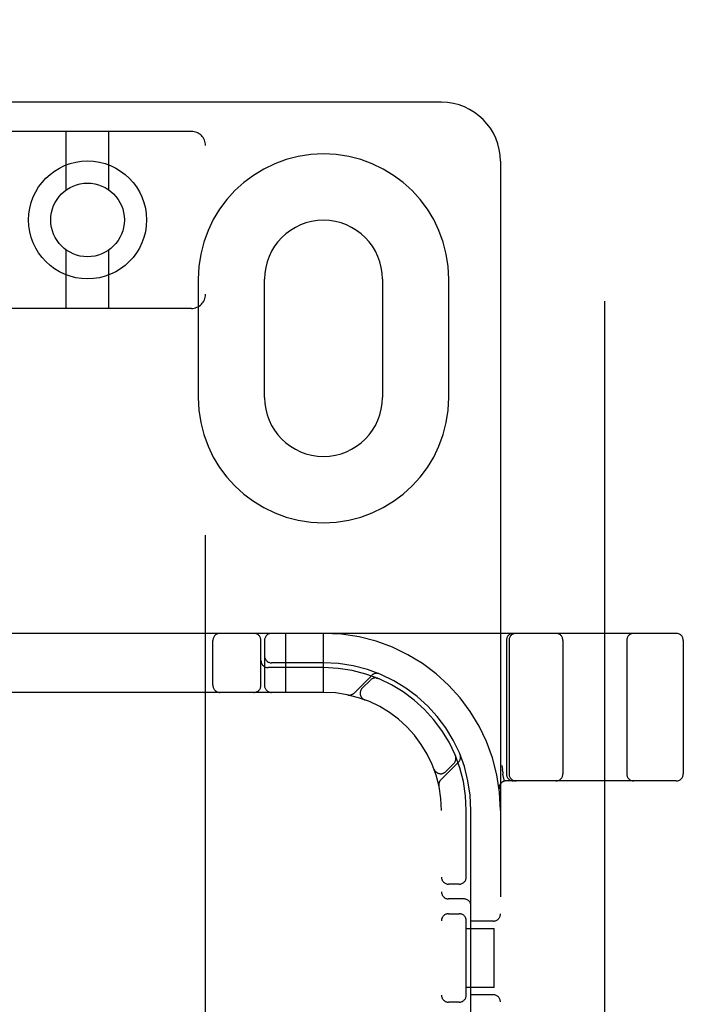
# Model space of a CAD drawing. Header units: inches. Extents: x 0 to 283, y 0 to 183.
# Tile 64 of 88: x 95.5 to 96.91, y 97.53 to 99.62. Entities that reach past the tile are written whole.
import ezdxf

# ---------------------------------------------------------------- set-up
doc = ezdxf.new("R2010")
doc.units = ezdxf.units.IN
doc.header["$LTSCALE"] = 15.583333
doc.header["$MEASUREMENT"] = 0
doc.linetypes.add('HIDDEN', pattern=[0.2, 0.1, -0.1])
doc.layers.add('DEFAULT_2', color=8, linetype='HIDDEN')

msp = doc.modelspace()

# ---------------------------------------------------------------- linework, layer by layer
at = {"layer": 'DEFAULT_2', "color": 8, "linetype": 'HIDDEN'}
for p, q in [((96.7445, 66.2972), (96.7445, 127.3392)), ((96.3985, 99.4432), (94.8985, 99.4432)), ((95.8685, 99.3815), (95.4285, 99.3815)), ((95.6035, 99.2577), (95.6035, 99.3815)), ((95.6935, 99.2577), (95.6935, 99.3815)), ((95.8985, 93.851), (95.8985, 99.3515)), ((96.5235, 99.3182), (96.5235, 94.3182)), ((95.6035, 99.0065), (95.6035, 99.1303)), ((95.6935, 99.0065), (95.6935, 99.1303)), ((95.8829, 99.0682), (95.8829, 98.8182)), ((96.0235, 98.8182), (96.0235, 99.0682)), ((96.2735, 99.0682), (96.2735, 98.8182)), ((96.4141, 98.8182), (96.4141, 99.0682)), ((95.8685, 99.0065), (95.4285, 99.0065)), ((96.896, 98.3182), (94.401, 98.3182)), ((95.9141, 98.2082), (95.9141, 98.3032)), ((96.016, 98.2082), (96.016, 98.3032)), ((96.0235, 98.3032), (96.0235, 98.2082)), ((96.0685, 98.1932), (96.0685, 98.3182)), ((96.1485, 98.1932), (96.1485, 98.3182)), ((96.536, 98.3032), (96.536, 98.0207)), ((96.5416, 98.3032), (96.5416, 98.0207)), ((96.656, 98.3032), (96.656, 98.0207)), ((96.791, 98.3032), (96.791, 98.0207)), ((96.911, 98.3032), (96.911, 98.0207)), ((96.1485, 98.2457), (96.031, 98.2457)), ((96.1485, 98.2557), (96.0385, 98.2557)), ((96.2508, 98.2293), (96.2132, 98.1917)), ((96.2479, 98.2194), (96.2306, 98.202)), ((96.2641, 98.2227), (96.2627, 98.2233)), ((96.1485, 98.1932), (95.1485, 98.1932)), ((96.2353, 98.1776), (96.2356, 98.1775)), ((96.2359, 98.1774), (96.2356, 98.1775)), ((96.428, 98.0588), (96.428, 98.0587)), ((96.4286, 98.0574), (96.428, 98.0587)), ((96.4281, 98.0587), (96.4281, 98.0587)), ((96.3829, 98.0302), (96.3827, 98.0306)), ((96.3828, 98.0303), (96.3829, 98.03)), ((96.3971, 98.0079), (96.4347, 98.0455)), ((96.4074, 98.0253), (96.4247, 98.0426)), ((96.5282, 98.0251), (96.5277, 98.0297)), ((96.5282, 98.0251), (96.5287, 98.0203)), ((96.5287, 98.0203), (96.5288, 98.0198)), ((96.5322, 98.0053), (96.5288, 98.0198)), ((96.896, 98.0057), (96.5356, 98.0057)), ((96.3985, 95.6932), (96.3985, 97.9432)), ((96.451, 97.799), (96.451, 97.9432)), ((96.461, 97.3332), (96.461, 97.9432)), ((96.436, 97.7869), (96.4135, 97.7869)), ((96.446, 97.7557), (96.4135, 97.7557)), ((96.4135, 97.7244), (96.436, 97.7244)), ((96.451, 97.549), (96.451, 97.7124)), ((96.5085, 97.7088), (96.461, 97.7088)), ((96.451, 97.6932), (96.5105, 97.6932)), ((96.5105, 97.5682), (96.5105, 97.6932)), ((96.5105, 97.5682), (96.451, 97.5682)), ((96.5085, 97.5525), (96.461, 97.5525)), ((96.436, 97.5369), (96.4135, 97.5369))]:
    msp.add_line(p, q, dxfattribs=at)
for points in [[(96.2603, 98.2237), (96.2604, 98.2237), (96.2608, 98.2236), (96.2611, 98.2236), (96.2615, 98.2235), (96.2618, 98.2234), (96.2621, 98.2233), (96.2625, 98.2233), (96.2628, 98.2232), (96.263, 98.2231), (96.2633, 98.223), (96.2636, 98.2229), (96.2638, 98.2228), (96.2639, 98.2228), (96.264, 98.2228)], [(96.264, 98.2228), (96.2641, 98.2227), (96.2641, 98.2227)], [(96.4281, 98.0587), (96.4281, 98.0586), (96.4282, 98.0584), (96.4282, 98.0582), (96.4283, 98.058), (96.4284, 98.0578), (96.4285, 98.0575), (96.4285, 98.0573), (96.4286, 98.057), (96.4287, 98.0567), (96.4287, 98.0565), (96.4288, 98.0562), (96.4289, 98.0559), (96.4289, 98.0556), (96.429, 98.0554), (96.429, 98.0551), (96.429, 98.0549)], [(96.5266, 98.0386), (96.5272, 98.0342), (96.5277, 98.0297)]]:
    msp.add_lwpolyline(points, dxfattribs=at)
for radius in [0.125, 0.078]:
    msp.add_circle((95.6485, 99.194), radius, dxfattribs=at)
for centre, radius, start, end in [((96.3985, 99.3182), 0.125, 0, 90), ((95.8685, 99.3515), 0.03, 0, 90), ((96.1485, 99.0682), 0.2656, 0, 180), ((96.1485, 99.0682), 0.125, 0, 180), ((95.8685, 99.0365), 0.03, 270, 360), ((96.1485, 98.8182), 0.2656, 180, 360), ((96.1485, 98.8182), 0.125, 180, 360), ((95.9291, 98.3032), 0.015, 90, 180), ((96.001, 98.3032), 0.015, 0, 90), ((96.0385, 98.3032), 0.015, 90, 180), ((96.1485, 97.9432), 0.375, 0, 90), ((96.551, 98.3032), 0.015, 90, 180), ((96.5566, 98.3032), 0.015, 90, 180), ((96.641, 98.3032), 0.015, 0, 90), ((96.806, 98.3032), 0.015, 90, 180), ((96.896, 98.3032), 0.015, 0, 90), ((96.031, 98.2607), 0.015, 180, 270), ((96.0385, 98.2707), 0.015, 180, 270), ((96.1485, 97.9432), 0.3125, 0, 90), ((96.1485, 97.9432), 0.3025, 0, 90), ((96.2585, 98.2088), 0.015, 67.4954, 135), ((96.2611, 98.2191), 0.0145, 67.8042, 135), ((95.9291, 98.2082), 0.015, 180, 270), ((96.001, 98.2082), 0.015, 270, 360), ((96.0385, 98.2082), 0.015, 180, 270), ((96.2412, 98.1914), 0.015, 135, 249.5253), ((96.1485, 97.9432), 0.25, 0, 90), ((96.203, 98.202), 0.0145, 258.1145, 315), ((96.4141, 98.0532), 0.015, 315, 22.5046), ((96.4244, 98.0557), 0.0145, 315, 22.1958), ((96.3968, 98.0359), 0.015, 200.4747, 315), ((96.551, 98.0207), 0.015, 180, 270), ((96.5566, 98.0207), 0.015, 180, 270), ((96.641, 98.0207), 0.015, 270, 360), ((96.806, 98.0207), 0.015, 180, 270), ((96.896, 98.0207), 0.015, 270, 360), ((96.4073, 97.9976), 0.0145, 135, 191.8855), ((96.5356, 97.9907), 0.015, 90, 186.9957), ((96.4135, 97.8019), 0.015, 180, 270), ((96.436, 97.8019), 0.015, 270, 0), ((96.4135, 97.7707), 0.015, 180, 270), ((96.446, 97.7407), 0.015, 0, 90), ((96.4135, 97.7094), 0.015, 90, 180), ((96.436, 97.7094), 0.015, 0, 90), ((96.5085, 97.7238), 0.015, 270, 360), ((96.4135, 97.5519), 0.015, 180, 270), ((96.436, 97.5519), 0.015, 270, 360), ((96.5085, 97.5375), 0.015, 0, 90)]:
    msp.add_arc(centre, radius, start, end, dxfattribs=at)

doc.saveas('drawing.dxf')
